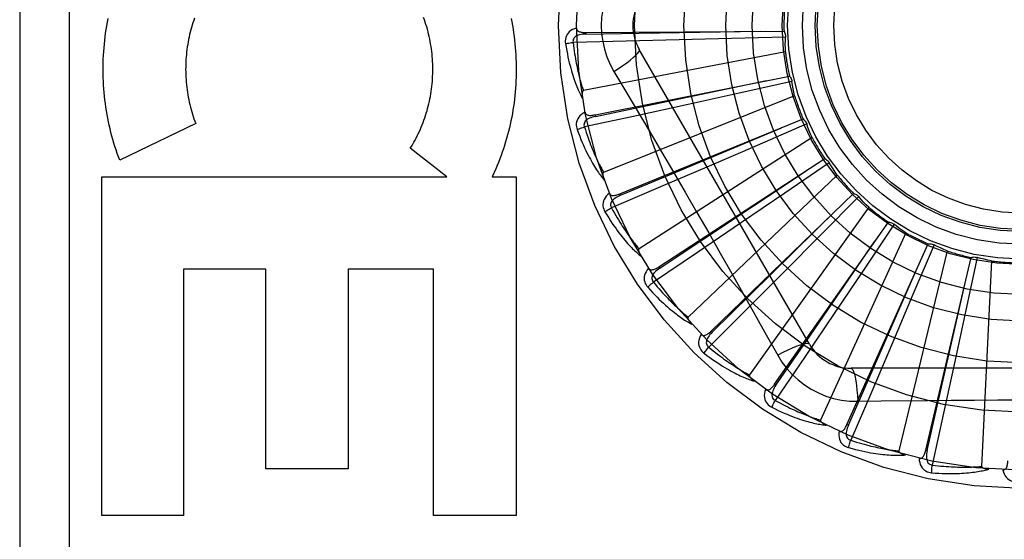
# Model space of a CAD drawing. Header units: inches. Extents: x 0 to 243, y 0 to 157.
# Tile 198 of 256: x 100.912 to 101.51, y 107.884 to 108.2. Entities that reach past the tile are written whole.
import ezdxf

# ---------------------------------------------------------------- set-up
doc = ezdxf.new("R2010")
doc.units = ezdxf.units.IN
doc.header["$LTSCALE"] = 13.357143
doc.header["$MEASUREMENT"] = 0
doc.linetypes.add('HIDDEN', pattern=[0.2, 0.1, -0.1])
doc.layers.add('RIGHTHAND_DOOR_ASSEMBLY', color=7, linetype='CONTINUOUS')

msp = doc.modelspace()

# ---------------------------------------------------------------- linework, layer by layer
at = {"layer": 'RIGHTHAND_DOOR_ASSEMBLY', "color": 8, "linetype": 'HIDDEN'}
for p, q in [((100.91223, 108.57145), (100.91223, 107.82145)), ((100.94223, 108.57145), (100.94223, 107.82145)), ((101.25617, 108.19211), (101.37652, 108.19292)), ((101.25617, 108.19211), (101.25618, 108.19115)), ((101.31285, 108.1876), (101.28067, 108.18681)), ((101.34463, 108.18843), (101.31285, 108.1876)), ((101.37741, 108.18935), (101.34463, 108.18843)), ((101.28067, 108.18681), (101.24838, 108.18609)), ((101.39202, 108.0027), (101.28858, 108.18187)), ((101.37736, 108.18046), (101.25465, 108.15681)), ((101.26177, 108.14212), (101.37979, 108.16569)), ((101.27324, 108.16841), (101.2805, 108.15624)), ((101.38135, 108.16236), (101.34933, 108.15525)), ((101.38298, 108.15362), (101.26696, 108.10717)), ((101.34933, 108.15525), (101.31828, 108.14842)), ((101.31828, 108.14842), (101.28683, 108.14156)), ((101.28683, 108.14156), (101.25527, 108.13474)), ((101.26177, 108.14212), (101.26196, 108.14118)), ((101.27673, 108.09409), (101.38816, 108.13958)), ((101.01914, 108.13681), (100.973, 108.11459)), ((101.39032, 108.1366), (101.36023, 108.12356)), ((101.39358, 108.12832), (101.28845, 108.06076)), ((101.17165, 108.10451), (101.14946, 108.12176)), ((101.36023, 108.12356), (101.33103, 108.11097)), ((101.30051, 108.04977), (101.40132, 108.11552)), ((101.20144, 108.10926), (101.19928, 108.10451)), ((101.33103, 108.11097), (101.30145, 108.09829)), ((101.404, 108.113), (101.37692, 108.0945)), ((100.96209, 107.89866), (100.96209, 108.10451)), ((100.96209, 108.10451), (101.17165, 108.10451)), ((101.19928, 108.10451), (101.21374, 108.10451)), ((101.21374, 108.10451), (101.21374, 107.89866)), ((101.40877, 108.10549), (101.31832, 108.01925)), ((101.30145, 108.09829), (101.27174, 108.08561)), ((101.27673, 108.09409), (101.2771, 108.09321)), ((101.33225, 108.01074), (101.41879, 108.09438)), ((101.37692, 108.0945), (101.35064, 108.07662)), ((101.4219, 108.09242), (101.39881, 108.06913)), ((101.428, 108.08595), (101.35552, 107.98415)), ((101.35064, 108.07662), (101.32399, 108.05856)), ((101.3708, 107.97843), (101.43995, 108.07693)), ((101.44338, 108.07559), (101.42511, 108.04836)), ((101.39881, 108.06913), (101.37639, 108.04659)), ((101.45059, 108.07039), (101.39868, 107.95672)), ((101.41477, 107.954), (101.46403, 108.06381)), ((101.46765, 108.06314), (101.45487, 108.03294)), ((101.32399, 108.05856), (101.29722, 108.04049)), ((101.47572, 108.0594), (101.44625, 107.93795)), ((101.46257, 107.93833), (101.49016, 108.05547)), ((101.49383, 108.0555), (101.487, 108.02343)), ((101.30051, 108.04977), (101.30104, 108.04896)), ((101.50247, 108.05336), (101.49652, 107.92853)), ((101.01172, 108.04844), (101.01172, 107.89866)), ((101.06169, 108.04844), (101.01172, 108.04844)), ((101.06169, 107.92711), (101.06169, 108.04844)), ((101.11185, 108.04844), (101.11185, 107.92711)), ((101.1636, 108.04844), (101.11185, 108.04844)), ((101.1636, 107.89866), (101.1636, 108.04844)), ((101.37639, 108.04659), (101.35364, 108.02382)), ((101.42511, 108.04836), (101.40736, 108.02198)), ((101.45487, 108.03294), (101.44242, 108.00368)), ((101.35364, 108.02382), (101.33077, 108.00101)), ((101.40736, 108.02198), (101.38933, 107.99532)), ((101.487, 108.02343), (101.48032, 107.99235)), ((101.33225, 108.01074), (101.33292, 108.01005)), ((101.44242, 108.00368), (101.42977, 107.97409)), ((101.38933, 107.99532), (101.37119, 107.9686)), ((101.48032, 107.99235), (101.47349, 107.96089)), ((101.62417, 107.98812), (101.41728, 107.98812)), ((101.3708, 107.97843), (101.37159, 107.97788)), ((101.42977, 107.97409), (101.41702, 107.94442)), ((101.42127, 107.9681), (101.43544, 107.9683)), ((101.47349, 107.96089), (101.46659, 107.92934)), ((101.41477, 107.954), (101.41565, 107.9536)), ((101.46257, 107.93833), (101.46351, 107.93811)), ((101.11185, 107.92711), (101.06169, 107.92711)), ((101.01172, 107.89866), (100.96209, 107.89866)), ((101.21374, 107.89866), (101.1636, 107.89866))]:
    msp.add_line(p, q, dxfattribs=at)
for points in [[(101.27324, 108.22449), (101.27089, 108.22013), (101.26896, 108.21561), (101.26745, 108.21094), (101.26636, 108.20616), (101.2657, 108.20132), (101.26548, 108.19645)], [(100.973, 108.11459), (100.97223, 108.11663), (100.9715, 108.11869), (100.97079, 108.12077), (100.97011, 108.12287), (100.96946, 108.12498), (100.96883, 108.1271), (100.96824, 108.12924), (100.96768, 108.1314), (100.96714, 108.13356), (100.96664, 108.13574), (100.96617, 108.13792), (100.96573, 108.14012), (100.96532, 108.14232), (100.96494, 108.14453), (100.96459, 108.14675), (100.96428, 108.14897), (100.964, 108.1512), (100.96375, 108.15344), (100.96353, 108.15569), (100.96334, 108.15793), (100.96319, 108.16019), (100.96307, 108.16244), (100.96298, 108.1647), (100.96292, 108.16696), (100.9629, 108.16922), (100.96291, 108.17148), (100.96295, 108.17374), (100.96302, 108.176), (100.96313, 108.17826), (100.96327, 108.18051), (100.96344, 108.18277), (100.96365, 108.18501), (100.96388, 108.18726), (100.96415, 108.1895), (100.96445, 108.19173), (100.96478, 108.19395), (100.96515, 108.19617), (100.96554, 108.19837), (100.96597, 108.20057)], [(101.01847, 108.20092), (101.01797, 108.19951), (101.0175, 108.19809), (101.01705, 108.19666), (101.01662, 108.19521)], [(101.14946, 108.12176), (101.15022, 108.12297), (101.15095, 108.1242), (101.15168, 108.12545), (101.15238, 108.12672), (101.15306, 108.12801), (101.15373, 108.12931), (101.15438, 108.13063), (101.155, 108.13196), (101.15561, 108.13331), (101.15619, 108.13467), (101.15675, 108.13605), (101.15729, 108.13743), (101.15781, 108.13883), (101.15831, 108.14023), (101.15878, 108.14165), (101.15923, 108.14307), (101.15965, 108.14451), (101.16005, 108.14595), (101.16043, 108.14741), (101.16079, 108.14887), (101.16112, 108.15035), (101.16143, 108.15183), (101.16171, 108.15332), (101.16197, 108.15481), (101.1622, 108.15631), (101.16241, 108.15782), (101.16259, 108.15933), (101.16275, 108.16084), (101.16289, 108.16236), (101.163, 108.16388), (101.16308, 108.1654), (101.16314, 108.16693), (101.16317, 108.16846), (101.16318, 108.16999), (101.16316, 108.17152), (101.16312, 108.17305), (101.16305, 108.17457), (101.16296, 108.1761), (101.16284, 108.17763), (101.16269, 108.17915), (101.16252, 108.18067), (101.16233, 108.18218), (101.16211, 108.18369), (101.16187, 108.18519), (101.1616, 108.18668), (101.16131, 108.18817), (101.16099, 108.18965), (101.16065, 108.19113), (101.16028, 108.1926), (101.15989, 108.19406), (101.15948, 108.19551), (101.15904, 108.19695), (101.15858, 108.19838), (101.1581, 108.1998), (101.1576, 108.2012)], [(101.2107, 108.2007), (101.21113, 108.19851), (101.21153, 108.19631), (101.2119, 108.19411), (101.21224, 108.1919), (101.21254, 108.18968), (101.21282, 108.18746), (101.21306, 108.18524), (101.21327, 108.18301), (101.21344, 108.18078), (101.21359, 108.17854), (101.2137, 108.1763), (101.21378, 108.17406), (101.21382, 108.17182), (101.21384, 108.16957), (101.21382, 108.16733), (101.21377, 108.16509), (101.21369, 108.16285), (101.21357, 108.16061), (101.21342, 108.15837), (101.21324, 108.15614), (101.21303, 108.15391), (101.21279, 108.15169), (101.21251, 108.14947), (101.2122, 108.14726), (101.21186, 108.14506), (101.21149, 108.14286), (101.21109, 108.14067), (101.21065, 108.1385), (101.21019, 108.13633), (101.20969, 108.13417), (101.20917, 108.13202), (101.20861, 108.12989), (101.20802, 108.12776), (101.20741, 108.12564), (101.20676, 108.12354), (101.20608, 108.12145), (101.20538, 108.11938), (101.20464, 108.11732), (101.20388, 108.11528), (101.20309, 108.11325), (101.20228, 108.11125), (101.20144, 108.10926)], [(101.01662, 108.19521), (101.01621, 108.19376), (101.01583, 108.1923), (101.01547, 108.19083), (101.01514, 108.18934), (101.01483, 108.18786), (101.01454, 108.18636), (101.01428, 108.18486), (101.01404, 108.18335), (101.01383, 108.18184), (101.01365, 108.18032), (101.01348, 108.1788), (101.01335, 108.17727), (101.01324, 108.17574), (101.01315, 108.17421), (101.01309, 108.17268), (101.01305, 108.17114), (101.01304, 108.16961), (101.01306, 108.16807), (101.0131, 108.16653), (101.01317, 108.165), (101.01326, 108.16347), (101.01338, 108.16194), (101.01352, 108.16041), (101.01369, 108.15889), (101.01388, 108.15737), (101.0141, 108.15585), (101.01434, 108.15434), (101.01461, 108.15283), (101.0149, 108.15133), (101.01522, 108.14983), (101.01556, 108.14834), (101.01593, 108.14686), (101.01632, 108.14539), (101.01673, 108.14393), (101.01717, 108.14248), (101.01763, 108.14104), (101.01811, 108.13962), (101.01861, 108.13821), (101.01914, 108.13681)], [(101.25046, 108.1948), (101.24917, 108.19438), (101.24802, 108.19386), (101.24699, 108.19325), (101.24611, 108.19255), (101.24536, 108.19177), (101.24476, 108.19092), (101.24429, 108.19), (101.24396, 108.18904), (101.24376, 108.18807), (101.24367, 108.18712), (101.24367, 108.18622), (101.24377, 108.18536)], [(101.25046, 108.19481), (101.25051, 108.19435), (101.25064, 108.19393), (101.25084, 108.19357), (101.25112, 108.19325), (101.25145, 108.19298), (101.25184, 108.19276), (101.25227, 108.19258), (101.25274, 108.19244), (101.25325, 108.19232), (101.25379, 108.19224), (101.25435, 108.19218), (101.25494, 108.19214), (101.25554, 108.19211), (101.25617, 108.19211)], [(101.26548, 108.19645), (101.26571, 108.19157), (101.26636, 108.18674), (101.26745, 108.18196), (101.26896, 108.17729), (101.27089, 108.17277), (101.27324, 108.16841)], [(101.37652, 108.19292), (101.37681, 108.19237), (101.37704, 108.1918), (101.37722, 108.1912), (101.37734, 108.19058), (101.37741, 108.18997), (101.37741, 108.18935)], [(101.25618, 108.19115), (101.25514, 108.19111), (101.25416, 108.19103), (101.25324, 108.19089), (101.25237, 108.19071), (101.25157, 108.19047), (101.25083, 108.19018), (101.25016, 108.18983), (101.24959, 108.18942), (101.24911, 108.18895), (101.24875, 108.18843), (101.24849, 108.18786), (101.24835, 108.18726), (101.24832, 108.18667), (101.24838, 108.18608)], [(101.25618, 108.19115), (101.28844, 108.19164), (101.36232, 108.19284)], [(101.37736, 108.18046), (101.37733, 108.18269), (101.37732, 108.18491), (101.37735, 108.18713), (101.37741, 108.18935)], [(101.24377, 108.18536), (101.24438, 108.18549), (101.24507, 108.18562), (101.24583, 108.18574), (101.24665, 108.18586), (101.24751, 108.18598), (101.24838, 108.18609)], [(101.24377, 108.18536), (101.24413, 108.18317), (101.24451, 108.18107), (101.2449, 108.17907), (101.24529, 108.17716), (101.2457, 108.17535), (101.24611, 108.17362), (101.24652, 108.17197), (101.24694, 108.1704), (101.24736, 108.16891), (101.24778, 108.16748), (101.2482, 108.16613), (101.24862, 108.16483), (101.24904, 108.1636), (101.24945, 108.16243), (101.24986, 108.1613), (101.25027, 108.16024), (101.25067, 108.15922), (101.25107, 108.15826), (101.25147, 108.15734), (101.25186, 108.15647), (101.25225, 108.15564), (101.25264, 108.15486), (101.25301, 108.15411), (101.25339, 108.1534), (101.25376, 108.15273), (101.25412, 108.15209)], [(101.24838, 108.18609), (101.24861, 108.18425), (101.24884, 108.18249), (101.24907, 108.18081), (101.24932, 108.1792), (101.24956, 108.17765), (101.24981, 108.17618), (101.25007, 108.17476), (101.25032, 108.17341), (101.25058, 108.17212), (101.25083, 108.17087), (101.25109, 108.16969), (101.25134, 108.16855), (101.2516, 108.16746), (101.25185, 108.16641), (101.2521, 108.16541), (101.25235, 108.16445), (101.25259, 108.16353), (101.25283, 108.16265), (101.25307, 108.16181), (101.2533, 108.161), (101.25354, 108.16022), (101.25377, 108.15948), (101.25399, 108.15877), (101.25422, 108.15809), (101.25444, 108.15743), (101.25465, 108.15681)], [(101.27323, 108.16841), (101.27607, 108.17027), (101.2787, 108.17208), (101.28105, 108.17378), (101.28312, 108.17539), (101.28492, 108.17689), (101.2864, 108.17825), (101.28754, 108.17945), (101.28829, 108.18047), (101.28864, 108.18128), (101.28858, 108.18187)], [(101.37979, 108.16569), (101.38018, 108.16521), (101.38052, 108.16469), (101.38081, 108.16413), (101.38104, 108.16355), (101.38122, 108.16296), (101.38135, 108.16236)], [(101.26196, 108.14118), (101.29355, 108.14777), (101.36586, 108.16293)], [(101.38298, 108.15362), (101.38252, 108.1558), (101.3821, 108.15798), (101.3817, 108.16017), (101.38135, 108.16236)], [(101.25465, 108.15681), (101.25449, 108.15674), (101.25436, 108.15665), (101.25424, 108.15651), (101.25415, 108.15634), (101.25408, 108.15616), (101.25402, 108.15596), (101.25398, 108.15575), (101.25394, 108.15553), (101.25392, 108.1553), (101.2539, 108.15505), (101.25389, 108.1548), (101.25389, 108.15454), (101.25389, 108.15427), (101.2539, 108.15399), (101.25392, 108.15371), (101.25394, 108.15341), (101.25398, 108.1531), (101.25401, 108.15278), (101.25406, 108.15245), (101.25412, 108.1521)], [(101.2805, 108.15624), (101.29493, 108.13186), (101.30215, 108.11962), (101.30935, 108.10734), (101.31652, 108.09505), (101.32365, 108.08273), (101.33076, 108.07039), (101.33782, 108.05803), (101.34486, 108.04565)], [(101.25566, 108.14368), (101.25447, 108.14302), (101.25344, 108.1423), (101.25255, 108.1415), (101.25181, 108.14065), (101.25122, 108.13975), (101.25079, 108.13879), (101.25051, 108.1378), (101.25036, 108.1368), (101.25035, 108.1358), (101.25044, 108.13485), (101.25061, 108.13397), (101.25087, 108.13315)], [(101.26196, 108.14118), (101.26095, 108.14095), (101.26, 108.14068), (101.25912, 108.14037), (101.25831, 108.14003), (101.25756, 108.13964), (101.2569, 108.13921), (101.25631, 108.13874), (101.25582, 108.13823), (101.25544, 108.13768), (101.25518, 108.1371), (101.25504, 108.13649), (101.25501, 108.13588), (101.25509, 108.13529), (101.25527, 108.13473)], [(101.25566, 108.14369), (101.25579, 108.14325), (101.25599, 108.14286), (101.25627, 108.14254), (101.2566, 108.14228), (101.25697, 108.14208), (101.25739, 108.14194), (101.25785, 108.14184), (101.25834, 108.14179), (101.25886, 108.14178), (101.25941, 108.1418), (101.25997, 108.14184), (101.26056, 108.14191), (101.26116, 108.14201), (101.26177, 108.14212)], [(101.38816, 108.13958), (101.38863, 108.13917), (101.38906, 108.13873), (101.38945, 108.13824), (101.38979, 108.13771), (101.39008, 108.13717), (101.39032, 108.1366)], [(101.25087, 108.13315), (101.25144, 108.13339), (101.2521, 108.13364), (101.25283, 108.13391), (101.2536, 108.13419), (101.25443, 108.13446), (101.25527, 108.13474)], [(101.25087, 108.13315), (101.25164, 108.13106), (101.25241, 108.12907), (101.25317, 108.12718), (101.25392, 108.12538), (101.25466, 108.12368), (101.25539, 108.12206), (101.25611, 108.12052), (101.25682, 108.11906), (101.25751, 108.11767), (101.2582, 108.11635), (101.25887, 108.1151), (101.25952, 108.11391), (101.26017, 108.11278), (101.26079, 108.1117), (101.26141, 108.11068), (101.26201, 108.10971), (101.2626, 108.10879), (101.26317, 108.10791), (101.26373, 108.10709), (101.26429, 108.10631), (101.26483, 108.10557), (101.26535, 108.10487), (101.26586, 108.10421), (101.26637, 108.10359), (101.26686, 108.103), (101.26733, 108.10244)], [(101.25527, 108.13474), (101.25583, 108.13297), (101.25639, 108.13129), (101.25694, 108.12968), (101.25749, 108.12814), (101.25802, 108.12668), (101.25855, 108.12527), (101.25906, 108.12393), (101.25957, 108.12265), (101.26006, 108.12143), (101.26055, 108.12026), (101.26103, 108.11914), (101.26149, 108.11807), (101.26195, 108.11705), (101.26239, 108.11607), (101.26283, 108.11514), (101.26325, 108.11424), (101.26366, 108.11338), (101.26407, 108.11256), (101.26446, 108.11178), (101.26485, 108.11103), (101.26522, 108.11031), (101.26559, 108.10963), (101.26594, 108.10897), (101.26629, 108.10834), (101.26663, 108.10774), (101.26696, 108.10717)], [(101.2771, 108.09321), (101.30687, 108.10566), (101.375, 108.13423)], [(101.39358, 108.12832), (101.39271, 108.13038), (101.39188, 108.13244), (101.39108, 108.13451), (101.39032, 108.1366)], [(101.40132, 108.11552), (101.40186, 108.11521), (101.40236, 108.11485), (101.40284, 108.11445), (101.40328, 108.114), (101.40366, 108.11352), (101.404, 108.113)], [(101.40877, 108.10549), (101.40753, 108.10734), (101.40633, 108.10921), (101.40515, 108.1111), (101.404, 108.113)], [(101.26696, 108.10717), (101.26682, 108.10708), (101.2667, 108.10695), (101.26662, 108.1068), (101.26656, 108.10662), (101.26652, 108.10643), (101.2665, 108.10622), (101.2665, 108.106), (101.26651, 108.10578), (101.26653, 108.10554), (101.26655, 108.1053), (101.26659, 108.10505), (101.26664, 108.1048), (101.2667, 108.10453), (101.26676, 108.10426), (101.26683, 108.10399), (101.26691, 108.1037), (101.267, 108.1034), (101.2671, 108.10309), (101.2672, 108.10281), (101.2673, 108.10253)], [(101.30104, 108.04896), (101.32791, 108.06682), (101.38941, 108.10777)], [(101.27043, 108.09447), (101.26939, 108.0936), (101.26852, 108.09269), (101.26779, 108.09174), (101.26723, 108.09077), (101.26683, 108.08977), (101.26658, 108.08875), (101.26649, 108.08772), (101.26654, 108.08671), (101.26671, 108.08573), (101.26698, 108.08481), (101.26732, 108.08398), (101.26773, 108.08322)], [(101.27043, 108.09448), (101.27065, 108.09407), (101.27092, 108.09373), (101.27125, 108.09347), (101.27162, 108.09328), (101.27203, 108.09315), (101.27247, 108.09309), (101.27294, 108.09308), (101.27343, 108.09312), (101.27394, 108.09321), (101.27447, 108.09333), (101.27502, 108.09348), (101.27558, 108.09366), (101.27615, 108.09387), (101.27673, 108.09409)], [(101.2771, 108.09321), (101.27615, 108.09278), (101.27527, 108.09234), (101.27446, 108.09188), (101.27373, 108.09138), (101.27307, 108.09086), (101.2725, 108.09032), (101.27201, 108.08974), (101.27162, 108.08915), (101.27136, 108.08854), (101.27121, 108.08792), (101.27119, 108.0873), (101.27128, 108.08669), (101.27146, 108.08613), (101.27175, 108.08561)], [(101.41879, 108.09438), (101.41938, 108.09418), (101.41994, 108.09393), (101.42049, 108.09362), (101.421, 108.09326), (101.42147, 108.09286), (101.4219, 108.09242)], [(101.428, 108.08595), (101.42644, 108.08753), (101.4249, 108.08914), (101.42339, 108.09077), (101.4219, 108.09242)], [(101.26773, 108.08322), (101.26824, 108.08357), (101.26884, 108.08394), (101.2695, 108.08434), (101.27021, 108.08476), (101.27097, 108.08519), (101.27174, 108.08561)], [(101.27174, 108.08561), (101.27263, 108.08399), (101.2735, 108.08244), (101.27435, 108.08096), (101.27517, 108.07956), (101.27597, 108.07822), (101.27675, 108.07694), (101.27751, 108.07572), (101.27825, 108.07456), (101.27897, 108.07345), (101.27967, 108.0724), (101.28035, 108.07139), (101.28101, 108.07043), (101.28165, 108.06951), (101.28227, 108.06863), (101.28288, 108.0678), (101.28346, 108.067), (101.28403, 108.06623), (101.28458, 108.06551), (101.28512, 108.06481), (101.28564, 108.06415), (101.28614, 108.06351), (101.28663, 108.06291), (101.2871, 108.06233), (101.28757, 108.06178), (101.28801, 108.06126), (101.28845, 108.06076)], [(101.26773, 108.08322), (101.26888, 108.08132), (101.27001, 108.07951), (101.27111, 108.0778), (101.27219, 108.07618), (101.27324, 108.07464), (101.27426, 108.07319), (101.27526, 108.07181), (101.27623, 108.07051), (101.27718, 108.06928), (101.2781, 108.06812), (101.27899, 108.06701), (101.27986, 108.06597), (101.28071, 108.06498), (101.28153, 108.06404), (101.28233, 108.06315), (101.2831, 108.06231), (101.28385, 108.06152), (101.28458, 108.06077), (101.28529, 108.06007), (101.28598, 108.05941), (101.28665, 108.05878), (101.2873, 108.0582), (101.28793, 108.05765), (101.28854, 108.05713), (101.28913, 108.05664), (101.28971, 108.05618)], [(101.33292, 108.01005), (101.35593, 108.03268), (101.40857, 108.08453)], [(101.43995, 108.07693), (101.44057, 108.07685), (101.44117, 108.07671), (101.44176, 108.07651), (101.44233, 108.07625), (101.44287, 108.07595), (101.44338, 108.07559)], [(101.45059, 108.07039), (101.44876, 108.07166), (101.44694, 108.07294), (101.44515, 108.07426), (101.44338, 108.07559)], [(101.37159, 107.97788), (101.3899, 108.00445), (101.43178, 108.06532)], [(101.46403, 108.06381), (101.46465, 108.06384), (101.46527, 108.06382), (101.46589, 108.06373), (101.4665, 108.06359), (101.46708, 108.06339), (101.46765, 108.06314)], [(101.47572, 108.0594), (101.47367, 108.06029), (101.47165, 108.06121), (101.46964, 108.06216), (101.46765, 108.06314)], [(101.28845, 108.06076), (101.28832, 108.06064), (101.28823, 108.0605), (101.28818, 108.06033), (101.28815, 108.06014), (101.28815, 108.05994), (101.28817, 108.05974), (101.28821, 108.05952), (101.28826, 108.05931), (101.28832, 108.05908), (101.2884, 108.05885), (101.28848, 108.05861), (101.28858, 108.05837), (101.28868, 108.05812), (101.28879, 108.05787), (101.28892, 108.05761), (101.28905, 108.05734), (101.28919, 108.05707), (101.28935, 108.05678), (101.28952, 108.05649), (101.2897, 108.05618)], [(101.49016, 108.05547), (101.49076, 108.05563), (101.49137, 108.05572), (101.492, 108.05575), (101.49262, 108.05573), (101.49323, 108.05564), (101.49383, 108.0555)], [(101.50247, 108.05336), (101.50029, 108.05385), (101.49813, 108.05437), (101.49598, 108.05492), (101.49383, 108.0555)], [(101.29425, 108.04895), (101.29454, 108.04859), (101.29487, 108.04831), (101.29525, 108.04812), (101.29565, 108.048), (101.29607, 108.04795), (101.29651, 108.04797), (101.29698, 108.04805), (101.29745, 108.04819), (101.29794, 108.04837), (101.29844, 108.04859), (101.29895, 108.04884), (101.29946, 108.04913), (101.29998, 108.04943), (101.30051, 108.04977)], [(101.41565, 107.9536), (101.4286, 107.98316), (101.4582, 108.05086)], [(101.29426, 108.04895), (101.2934, 108.04789), (101.29271, 108.04683), (101.29218, 108.04577), (101.29181, 108.0447), (101.2916, 108.04364), (101.29155, 108.0426), (101.29166, 108.04157), (101.2919, 108.04059), (101.29226, 108.03966), (101.2927, 108.03881), (101.29318, 108.03805), (101.29373, 108.03739)], [(101.30104, 108.04896), (101.30019, 108.04837), (101.29941, 108.04777), (101.2987, 108.04716), (101.29807, 108.04654), (101.29753, 108.0459), (101.29707, 108.04526), (101.2967, 108.0446), (101.29643, 108.04394), (101.29628, 108.0433), (101.29626, 108.04266), (101.29636, 108.04204), (101.29656, 108.04147), (101.29685, 108.04095), (101.29722, 108.04049)], [(101.34486, 108.04565), (101.35883, 108.0209), (101.36577, 108.00856), (101.37269, 107.99614)], [(101.29373, 108.03739), (101.29417, 108.03782), (101.29469, 108.03831), (101.29526, 108.03882), (101.29588, 108.03937), (101.29654, 108.03993), (101.29722, 108.04049)], [(101.29373, 108.03739), (101.29522, 108.03574), (101.29667, 108.03417), (101.29808, 108.0327), (101.29944, 108.03131), (101.30076, 108.03), (101.30204, 108.02877), (101.30328, 108.02761), (101.30448, 108.02652), (101.30565, 108.02549), (101.30677, 108.02452), (101.30786, 108.0236), (101.30891, 108.02274), (101.30993, 108.02193), (101.31091, 108.02116), (101.31186, 108.02044), (101.31278, 108.01976), (101.31367, 108.01913), (101.31453, 108.01853), (101.31536, 108.01798), (101.31616, 108.01746), (101.31693, 108.01697), (101.31768, 108.01652), (101.3184, 108.0161), (101.3191, 108.0157), (101.31977, 108.01534), (101.32043, 108.015)], [(101.29722, 108.04049), (101.2984, 108.03907), (101.29955, 108.03771), (101.30065, 108.03642), (101.30173, 108.0352), (101.30277, 108.03404), (101.30378, 108.03293), (101.30476, 108.03188), (101.3057, 108.03088), (101.30662, 108.02992), (101.3075, 108.02902), (101.30836, 108.02816), (101.30919, 108.02734), (101.30999, 108.02656), (101.31077, 108.02582), (101.31152, 108.02511), (101.31225, 108.02443), (101.31295, 108.02379), (101.31363, 108.02318), (101.31429, 108.0226), (101.31492, 108.02205), (101.31554, 108.02152), (101.31613, 108.02102), (101.31671, 108.02054), (101.31726, 108.02009), (101.3178, 108.01966), (101.31832, 108.01925)], [(101.46351, 107.93811), (101.47063, 107.96958), (101.48688, 108.04166)], [(101.31832, 108.01925), (101.31822, 108.01911), (101.31816, 108.01895), (101.31814, 108.01878), (101.31815, 108.01859), (101.31819, 108.0184), (101.31825, 108.0182), (101.31833, 108.018), (101.31842, 108.01779), (101.31852, 108.01758), (101.31864, 108.01737), (101.31877, 108.01715), (101.3189, 108.01693), (101.31905, 108.01671), (101.31921, 108.01648), (101.31938, 108.01625), (101.31956, 108.01601), (101.31976, 108.01577), (101.31996, 108.01552), (101.32018, 108.01526), (101.32042, 108.015)], [(101.32626, 108.00875), (101.32562, 108.00755), (101.32515, 108.00639), (101.32483, 108.00524), (101.32467, 108.00412), (101.32466, 108.00304), (101.32481, 108.00201), (101.32511, 108.00102), (101.32553, 108.0001), (101.32606, 107.99926), (101.32665, 107.9985), (101.32727, 107.99785), (101.32793, 107.9973)], [(101.32626, 108.00876), (101.32661, 108.00846), (101.32699, 108.00825), (101.32739, 108.00812), (101.32781, 108.00808), (101.32824, 108.00812), (101.32867, 108.00822), (101.3291, 108.00839), (101.32955, 108.00861), (101.32999, 108.00888), (101.33044, 108.00919), (101.33089, 108.00954), (101.33134, 108.00991), (101.3318, 108.01032), (101.33225, 108.01074)], [(101.33292, 108.01005), (101.3322, 108.00931), (101.33154, 108.00857), (101.33097, 108.00784), (101.33047, 108.00711), (101.33005, 108.00638), (101.32972, 108.00566), (101.32948, 108.00495), (101.32935, 108.00425), (101.32933, 108.00359), (101.32942, 108.00296), (101.32963, 108.00237), (101.32994, 108.00184), (101.33032, 108.00139), (101.33078, 108.00101)], [(101.39202, 108.0027), (101.39156, 108.00304), (101.39072, 108.00314), (101.38953, 108.00302), (101.388, 108.00267), (101.38613, 108.0021), (101.38395, 108.00131), (101.38147, 108.00031), (101.37874, 107.9991), (101.37579, 107.99769), (101.37269, 107.99614)], [(101.32793, 107.9973), (101.32828, 107.99781), (101.3287, 107.99839), (101.32916, 107.999), (101.32967, 107.99965), (101.33021, 108.00033), (101.33077, 108.00101)], [(101.32793, 107.9973), (101.32971, 107.99596), (101.33143, 107.9947), (101.33309, 107.99352), (101.3347, 107.99242), (101.33624, 107.99138), (101.33773, 107.99042), (101.33917, 107.98951), (101.34055, 107.98866), (101.34189, 107.98787), (101.34318, 107.98713), (101.34442, 107.98644), (101.34561, 107.9858), (101.34677, 107.98519), (101.34788, 107.98462), (101.34894, 107.9841), (101.34997, 107.9836), (101.35097, 107.98315), (101.35192, 107.98272), (101.35284, 107.98234), (101.35373, 107.98198), (101.35458, 107.98165), (101.3554, 107.98134), (101.35619, 107.98107), (101.35695, 107.98081), (101.35768, 107.98058), (101.35839, 107.98037)], [(101.33077, 108.00101), (101.3322, 107.99984), (101.33358, 107.99872), (101.33492, 107.99767), (101.3362, 107.99667), (101.33745, 107.99572), (101.33865, 107.99483), (101.33981, 107.99398), (101.34092, 107.99317), (101.342, 107.99241), (101.34304, 107.99169), (101.34405, 107.99101), (101.34502, 107.99036), (101.34596, 107.98975), (101.34686, 107.98917), (101.34773, 107.98861), (101.34857, 107.98809), (101.34938, 107.98759), (101.35016, 107.98712), (101.35092, 107.98667), (101.35165, 107.98625), (101.35235, 107.98585), (101.35303, 107.98547), (101.35369, 107.98511), (101.35432, 107.98477), (101.35493, 107.98445), (101.35552, 107.98415)], [(101.37269, 107.99614), (101.37529, 107.99194), (101.37823, 107.98802), (101.3815, 107.98438), (101.38508, 107.98106), (101.38896, 107.97806), (101.39308, 107.97542), (101.39743, 107.97316), (101.40196, 107.9713), (101.40664, 107.96986), (101.41144, 107.96883), (101.41632, 107.96825), (101.42127, 107.9681)], [(101.35552, 107.98415), (101.35544, 107.98399), (101.35541, 107.98383), (101.35543, 107.98365), (101.35547, 107.98347), (101.35555, 107.98328), (101.35564, 107.9831), (101.35576, 107.98292), (101.35588, 107.98273), (101.35603, 107.98254), (101.35618, 107.98236), (101.35635, 107.98217), (101.35653, 107.98198), (101.35672, 107.98179), (101.35691, 107.98159), (101.35713, 107.9814), (101.35735, 107.9812), (101.35759, 107.981), (101.35783, 107.98079), (101.35807, 107.9806), (101.35831, 107.98042)], [(101.41728, 107.98812), (101.41781, 107.98789), (101.41832, 107.98721), (101.41881, 107.98611), (101.41928, 107.98462), (101.41972, 107.98271), (101.42012, 107.98043), (101.42049, 107.97778), (101.4208, 107.97481), (101.42107, 107.97155), (101.42127, 107.9681)], [(101.3653, 107.97535), (101.3657, 107.97512), (101.36611, 107.97498), (101.36653, 107.97494), (101.36695, 107.97498), (101.36736, 107.97509), (101.36776, 107.97528), (101.36816, 107.97553), (101.36855, 107.97583), (101.36894, 107.97618), (101.36932, 107.97657), (101.36969, 107.97699), (101.37007, 107.97744), (101.37044, 107.97792), (101.3708, 107.97843)], [(101.37159, 107.97788), (101.37102, 107.97701), (101.37052, 107.97617), (101.37009, 107.97534), (101.36974, 107.97453), (101.36947, 107.97373), (101.36928, 107.97296), (101.36918, 107.97222), (101.36918, 107.97151), (101.36928, 107.97085), (101.36949, 107.97025), (101.36981, 107.96971), (101.37022, 107.96925), (101.37068, 107.96888), (101.3712, 107.96859)], [(101.3653, 107.97534), (101.3649, 107.97405), (101.36465, 107.97281), (101.36455, 107.97162), (101.36461, 107.97049), (101.36481, 107.96943), (101.36515, 107.96845), (101.36563, 107.96753), (101.36622, 107.9667), (101.36689, 107.96598), (101.36762, 107.96535), (101.36835, 107.96483), (101.3691, 107.96442)], [(101.3691, 107.96442), (101.36935, 107.96498), (101.36965, 107.96562), (101.36999, 107.96632), (101.37037, 107.96705), (101.37077, 107.96782), (101.37119, 107.9686)], [(101.37119, 107.9686), (101.37282, 107.96771), (101.37439, 107.96688), (101.37589, 107.9661), (101.37735, 107.96536), (101.37875, 107.96466), (101.38009, 107.96401), (101.38139, 107.9634), (101.38264, 107.96282), (101.38385, 107.96228), (101.38501, 107.96177), (101.38612, 107.96129), (101.3872, 107.96083), (101.38823, 107.96041), (101.38923, 107.96001), (101.39019, 107.95963), (101.39111, 107.95927), (101.392, 107.95894), (101.39286, 107.95862), (101.39369, 107.95833), (101.39448, 107.95805), (101.39525, 107.95779), (101.39599, 107.95755), (101.3967, 107.95732), (101.39738, 107.9571), (101.39804, 107.95691), (101.39868, 107.95672)], [(101.43544, 107.9683), (101.46377, 107.96861), (101.47798, 107.96874), (101.49221, 107.96883), (101.50644, 107.9689), (101.52068, 107.96892), (101.53492, 107.9689), (101.54915, 107.96884), (101.56339, 107.96875)], [(101.3691, 107.96442), (101.37111, 107.96344), (101.37304, 107.96253), (101.37489, 107.96168), (101.37667, 107.9609), (101.37838, 107.96018), (101.38003, 107.95951), (101.38161, 107.95889), (101.38313, 107.95832), (101.38459, 107.9578), (101.386, 107.95731), (101.38735, 107.95687), (101.38864, 107.95646), (101.38989, 107.95609), (101.39109, 107.95574), (101.39224, 107.95542), (101.39334, 107.95513), (101.3944, 107.95487), (101.39542, 107.95464), (101.3964, 107.95443), (101.39734, 107.95425), (101.39824, 107.95409), (101.3991, 107.95394), (101.39993, 107.95382), (101.40072, 107.95371), (101.40148, 107.95362), (101.40221, 107.95355)], [(101.39868, 107.95672), (101.39864, 107.95655), (101.39864, 107.95638), (101.39869, 107.95621), (101.39877, 107.95604), (101.39887, 107.95588), (101.399, 107.95571), (101.39915, 107.95555), (101.39931, 107.9554), (101.39948, 107.95524), (101.39967, 107.95509), (101.39987, 107.95493), (101.40008, 107.95478), (101.4003, 107.95463), (101.40054, 107.95448), (101.40078, 107.95432), (101.40104, 107.95417), (101.40131, 107.95402), (101.40159, 107.95386), (101.40189, 107.95371), (101.4022, 107.95355)], [(101.40995, 107.94993), (101.41039, 107.94978), (101.41081, 107.94972), (101.41124, 107.94976), (101.41164, 107.94988), (101.41202, 107.95007), (101.41238, 107.95033), (101.41272, 107.95064), (101.41305, 107.95101), (101.41337, 107.95143), (101.41367, 107.95189), (101.41396, 107.95237), (101.41424, 107.95289), (101.41451, 107.95343), (101.41477, 107.954)], [(101.40995, 107.94992), (101.4098, 107.94857), (101.4098, 107.94731), (101.40993, 107.94613), (101.41019, 107.94503), (101.41059, 107.94403), (101.41111, 107.94312), (101.41176, 107.94232), (101.41249, 107.94162), (101.41329, 107.94103), (101.41412, 107.94055), (101.41494, 107.94018), (101.41576, 107.93992)], [(101.41565, 107.9536), (101.41525, 107.95265), (101.41492, 107.95172), (101.41466, 107.95082), (101.41447, 107.94996), (101.41435, 107.94913), (101.41431, 107.94834), (101.41436, 107.94759), (101.41449, 107.94689), (101.41472, 107.94627), (101.41504, 107.94572), (101.41545, 107.94525), (101.41593, 107.94487), (101.41646, 107.9446), (101.41702, 107.94441)], [(101.41576, 107.93992), (101.4159, 107.94052), (101.41607, 107.9412), (101.41627, 107.94195), (101.4165, 107.94274), (101.41675, 107.94357), (101.41702, 107.94442)], [(101.41702, 107.94442), (101.41878, 107.94386), (101.42048, 107.94333), (101.42211, 107.94285), (101.42367, 107.9424), (101.42518, 107.94198), (101.42663, 107.9416), (101.42802, 107.94124), (101.42935, 107.94091), (101.43064, 107.9406), (101.43187, 107.94032), (101.43306, 107.94006), (101.4342, 107.93982), (101.4353, 107.9396), (101.43635, 107.93939), (101.43737, 107.9392), (101.43834, 107.93903), (101.43928, 107.93887), (101.44018, 107.93872), (101.44105, 107.93859), (101.44188, 107.93847), (101.44269, 107.93836), (101.44346, 107.93826), (101.4442, 107.93817), (101.44491, 107.93809), (101.4456, 107.93802), (101.44625, 107.93795)], [(101.41576, 107.93992), (101.41791, 107.93933), (101.41997, 107.9388), (101.42195, 107.93832), (101.42385, 107.93789), (101.42567, 107.93751), (101.42741, 107.93716), (101.42908, 107.93686), (101.43068, 107.93658), (101.43222, 107.93635), (101.43369, 107.93614), (101.4351, 107.93596), (101.43645, 107.9358), (101.43774, 107.93567), (101.43898, 107.93556), (101.44017, 107.93546), (101.44131, 107.93539), (101.4424, 107.93533), (101.44345, 107.9353), (101.44445, 107.93528), (101.4454, 107.93527), (101.44632, 107.93528), (101.44719, 107.93531), (101.44803, 107.93534), (101.44883, 107.93539), (101.44959, 107.93544), (101.45032, 107.93551)], [(101.44625, 107.93795), (101.44625, 107.93778), (101.44628, 107.93762), (101.44636, 107.93746), (101.44647, 107.93731), (101.44661, 107.93716), (101.44676, 107.93703), (101.44694, 107.9369), (101.44712, 107.93677), (101.44732, 107.93665), (101.44754, 107.93654), (101.44776, 107.93642), (101.448, 107.93631), (101.44825, 107.93621), (101.4485, 107.9361), (101.44877, 107.936), (101.44905, 107.9359), (101.44935, 107.9358), (101.44965, 107.9357), (101.44994, 107.93561), (101.45023, 107.93553)], [(101.45861, 107.93342), (101.45906, 107.93335), (101.45949, 107.93338), (101.4599, 107.9335), (101.46028, 107.93369), (101.46061, 107.93395), (101.46092, 107.93427), (101.46119, 107.93465), (101.46145, 107.93507), (101.46168, 107.93554), (101.46188, 107.93604), (101.46208, 107.93658), (101.46225, 107.93714), (101.46242, 107.93772), (101.46257, 107.93833)], [(101.46351, 107.93811), (101.4633, 107.93709), (101.46315, 107.93612), (101.46306, 107.93519), (101.46304, 107.93431), (101.46308, 107.93347), (101.46319, 107.93268), (101.46338, 107.93195), (101.46364, 107.93129), (101.46398, 107.93072), (101.4644, 107.93025), (101.46489, 107.92987), (101.46544, 107.92959), (101.46601, 107.92941), (101.46659, 107.92934)], [(101.45861, 107.93342), (101.45872, 107.93206), (101.45895, 107.93082), (101.4593, 107.92968), (101.45977, 107.92866), (101.46035, 107.92775), (101.46104, 107.92696), (101.46182, 107.92629), (101.46268, 107.92574), (101.46357, 107.92531), (101.46448, 107.925), (101.46535, 107.92479), (101.4662, 107.92469)], [(101.50951, 107.92641), (101.50997, 107.92644), (101.51039, 107.92655), (101.51076, 107.92674), (101.5111, 107.927), (101.51138, 107.92732), (101.51162, 107.92769), (101.51182, 107.92811), (101.51198, 107.92858), (101.51212, 107.92908), (101.51223, 107.92961), (101.51232, 107.93017), (101.51239, 107.93076), (101.51244, 107.93136), (101.51247, 107.93199)], [(101.4662, 107.92469), (101.46623, 107.9253), (101.46627, 107.92601), (101.46632, 107.92678), (101.4664, 107.9276), (101.46649, 107.92847), (101.46659, 107.92934)], [(101.4662, 107.92469), (101.46843, 107.92452), (101.47056, 107.92439), (101.47259, 107.9243), (101.47453, 107.92423), (101.47639, 107.9242), (101.47817, 107.92419), (101.47987, 107.9242), (101.48149, 107.92424), (101.48304, 107.9243), (101.48453, 107.92437), (101.48594, 107.92446), (101.4873, 107.92456), (101.4886, 107.92468), (101.48984, 107.9248), (101.49102, 107.92493), (101.49215, 107.92508), (101.49324, 107.92523), (101.49427, 107.92539), (101.49525, 107.92556), (101.49619, 107.92574), (101.49709, 107.92592), (101.49794, 107.92611), (101.49876, 107.9263), (101.49953, 107.9265), (101.50027, 107.9267), (101.50098, 107.9269)], [(101.46659, 107.92934), (101.46843, 107.92913), (101.47019, 107.92893), (101.47188, 107.92877), (101.47351, 107.92862), (101.47506, 107.9285), (101.47656, 107.92839), (101.47799, 107.92831), (101.47936, 107.92824), (101.48068, 107.92818), (101.48195, 107.92813), (101.48317, 107.9281), (101.48433, 107.92808), (101.48545, 107.92807), (101.48653, 107.92807), (101.48756, 107.92808), (101.48855, 107.92809), (101.4895, 107.92811), (101.49041, 107.92814), (101.49129, 107.92817), (101.49213, 107.92821), (101.49294, 107.92825), (101.49372, 107.9283), (101.49446, 107.92835), (101.49518, 107.92841), (101.49586, 107.92847), (101.49652, 107.92853)], [(101.49652, 107.92853), (101.49654, 107.92836), (101.49661, 107.9282), (101.49672, 107.92806), (101.49685, 107.92794), (101.49702, 107.92782), (101.4972, 107.92772), (101.49739, 107.92762), (101.4976, 107.92754), (101.49782, 107.92746), (101.49805, 107.92738), (101.49829, 107.92731), (101.49854, 107.92725), (101.49881, 107.92719), (101.49908, 107.92714), (101.49936, 107.92709), (101.49966, 107.92704), (101.49996, 107.927), (101.50028, 107.92696), (101.50062, 107.92693), (101.50098, 107.9269)], [(101.50951, 107.92641), (101.50988, 107.9251), (101.51034, 107.92393), (101.5109, 107.92288), (101.51155, 107.92196), (101.51229, 107.92118), (101.51312, 107.92053), (101.51402, 107.92002), (101.51496, 107.91964), (101.51592, 107.9194), (101.51687, 107.91926), (101.51776, 107.91922), (101.51862, 107.91928)]]:
    msp.add_lwpolyline(points, dxfattribs=at)
for radius in [0.28125, 0.27028, 0.235, 0.205, 0.17959, 0.1635, 0.14525, 0.142, 0.133, 0.12525, 0.124, 0.114]:
    msp.add_circle((101.52073, 108.19645), radius, dxfattribs=at)
for centre, radius, start, end in [((101.31384, 108.19645), 0.02917, 150, 210), ((101.52073, 108.19645), 0.14425, 175.45528, 181.40153), ((101.52073, 108.19645), 0.14425, 186.36437, 192.31062), ((101.52073, 108.19645), 0.14425, 197.27346, 203.21971), ((101.52073, 108.19645), 0.14425, 208.18255, 214.1288), ((101.52073, 108.19645), 0.14425, 219.09165, 225.03789), ((101.52073, 108.19645), 0.14425, 230.00074, 235.94698), ((101.52073, 108.19645), 0.14425, 240.90983, 246.85607), ((101.52073, 108.19645), 0.14425, 251.81892, 257.76516), ((101.52073, 108.19645), 0.14425, 262.72801, 268.67426), ((101.41728, 108.01728), 0.02917, 210, 270)]:
    msp.add_arc(centre, radius, start, end, dxfattribs=at)

doc.saveas('drawing.dxf')
